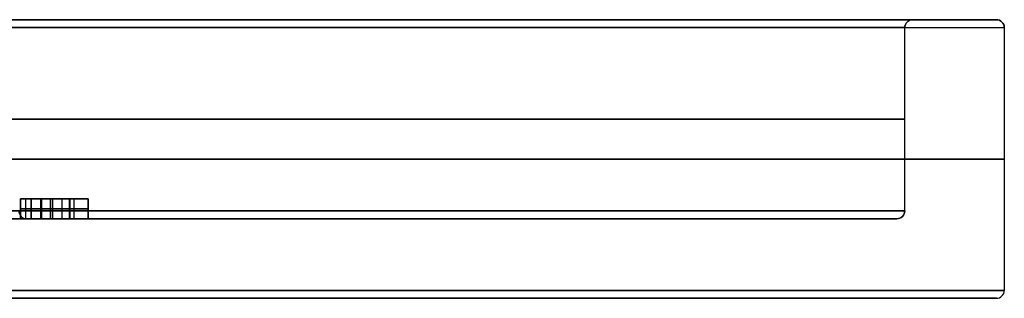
# Model space of a CAD drawing. Header units: centimetres. Extents: x -10 to 8.9, y -34.1 to -8.
# Tile 218 of 256: x -5.5 to -3.1, y -8.7 to -8. Entities that reach past the tile are written whole.
import ezdxf

# ---------------------------------------------------------------- set-up
doc = ezdxf.new("R2010")
doc.units = ezdxf.units.CM
doc.layers.add('Default', color=7, linetype='Continuous', true_color=0x000000)

msp = doc.modelspace()

# ---------------------------------------------------------------- linework, layer by layer
at = {"layer": 'Default'}
for p, q in [((-3.095, -8.005, 3.45), (-3.305, -8.005, 3.45)), ((-5.5458, -8.505, 5.5086), (-5.5458, -8.455, 5.5086)), ((-5.5323, -8.505, 5.5276), (-5.5323, -8.455, 5.5276)), ((-5.5323, -8.505, 5.4896), (-5.5323, -8.455, 5.4896)), ((-5.5188, -8.505, 5.6033), (-5.5188, -8.455, 5.6033)), ((-5.5188, -8.505, 5.4636), (-5.5188, -8.455, 5.4636)), ((-5.4707, -8.455, 5.5583), (-5.5188, -8.455, 5.5583)), ((-5.4948, -8.505, 5.4375), (-5.4948, -8.455, 5.4375)), ((-5.4923, -8.505, 5.679), (-5.4923, -8.455, 5.679)), ((-5.4707, -8.505, 5.4636), (-5.4707, -8.455, 5.4636)), ((-5.4707, -8.505, 5.5785), (-5.4707, -8.455, 5.5785)), ((-5.4606, -8.455, 5.4896), (-5.4606, -8.455, 5.5276)), ((-5.4606, -8.455, 5.612), (-5.4606, -8.455, 5.6706)), ((-5.441, -8.505, 5.5276), (-5.441, -8.455, 5.5276)), ((-5.441, -8.505, 5.5785), (-5.441, -8.455, 5.5785)), ((-5.3914, -8.455, 5.5583), (-5.4292, -8.455, 5.5583)), ((-5.4231, -8.505, 5.4896), (-5.4231, -8.455, 5.4896)), ((-5.4207, -8.505, 5.6058), (-5.4207, -8.455, 5.6058)), ((-5.3755, -8.505, 5.5111), (-5.3755, -8.455, 5.5111)), ((-5.5458, -8.48, 5.5276), (-5.5188, -8.48, 5.5276)), ((-5.5458, -8.48, 5.4896), (-5.5458, -8.48, 5.5276)), ((-5.5188, -8.48, 5.4896), (-5.5458, -8.48, 5.4896)), ((-5.5188, -8.48, 5.679), (-5.4658, -8.48, 5.679)), ((-5.5188, -8.48, 5.5276), (-5.5188, -8.48, 5.679)), ((-5.5188, -8.48, 5.4375), (-5.5188, -8.48, 5.4896)), ((-5.4707, -8.48, 5.4375), (-5.5188, -8.48, 5.4375)), ((-5.4707, -8.48, 5.4896), (-5.4707, -8.48, 5.4375)), ((-5.3755, -8.48, 5.4896), (-5.4707, -8.48, 5.4896)), ((-5.4707, -8.48, 5.6293), (-5.4707, -8.48, 5.5276)), ((-5.4707, -8.48, 5.5276), (-5.4113, -8.48, 5.5276)), ((-5.4113, -8.48, 5.5276), (-5.4707, -8.48, 5.6293)), ((-5.4658, -8.48, 5.679), (-5.3755, -8.48, 5.5325)), ((-5.3755, -8.48, 5.5325), (-5.3755, -8.48, 5.4896)), ((-3.345, -8.505, 3.45), (-5.53, -8.505, 3.45)), ((-5.441, -8.505, 5.5785), (-5.4707, -8.505, 5.5785)), ((-5.441, -8.505, 5.5276), (-5.441, -8.505, 5.5785)), ((-3.095, -8.705, 3.45), (-5.67, -8.705, 3.45))]:
    msp.add_line(p, q, dxfattribs=at)
at = {"layer": 'Default', "extrusion": (0, -1, 0)}
for centre, radius, start, end in [((-6.55, 3.45, 8.005), 3.455, 180, 0), ((-6.55, 3.45, 8.005), 3.245, 180, 0), ((-6.55, 3.45, 8.005), 3.245, 0, 180), ((-6.55, 3.45, 8.025), 3.475, 180, 0), ((-6.55, 3.45, 8.025), 3.225, 180, 0), ((-6.55, 3.45, 8.025), 3.225, 0, 180), ((-6.55, 3.45, 8.505), 1.02, 270, 90)]:
    msp.add_arc(centre, radius, start, end, dxfattribs=at)
at = {"layer": 'Default', "extrusion": (0, 1, 0)}
for centre, radius, start, end in [((6.55, 3.45, -8.005), 3.455, 0, 180), ((6.55, 3.45, -8.005), 3.455, 216, 0), ((6.55, 3.45, -8.005), 3.245, 0, 180), ((6.55, 3.45, -8.025), 3.475, 0, 180), ((6.55, 3.45, -8.255), 3.225, 0, 180), ((6.55, 3.45, -8.255), 3.225, 180, 0), ((6.55, 3.45, -8.355), 3.475, 180, 0), ((6.55, 3.45, -8.355), 3.475, 0, 180), ((6.55, 3.45, -8.485), 3.225, 0, 180), ((6.55, 3.45, -8.485), 3.225, 180, 0), ((6.55, 3.45, -8.505), 3.205, 180, 0), ((6.55, 3.45, -8.505), 3.205, 0, 180), ((6.55, 3.45, -8.505), 3.205, 180, 0), ((6.55, 3.45, -8.685), 3.475, 0, 180), ((6.55, 3.45, -8.685), 3.475, 180, 0), ((6.55, 3.45, -8.705), 3.455, 0, 180), ((6.55, 3.45, -8.705), 3.455, 180, 0), ((6.55, 3.45, -8.705), 3.455, 180, 239.0551), ((6.55, 3.45, -8.705), 3.455, 167.0238, 180)]:
    msp.add_arc(centre, radius, start, end, dxfattribs=at)
at = {"layer": 'Default', "extrusion": (0.006674, 0, 0.999978)}
for centre, start, end in [((-3.3279, -8.025, 3.4062), 90, 180), ((-3.3679, -8.485, 3.4062), 270, 0)]:
    msp.add_arc(centre, 0.02, start, end, dxfattribs=at)
at = {"layer": 'Default', "extrusion": (0, 0, -1)}
for centre, start, end in [((3.305, -8.025, -3.45), 0, 90), ((3.095, -8.025, -3.45), 90, 180), ((3.345, -8.485, -3.45), 180, 270)]:
    msp.add_arc(centre, 0.02, start, end, dxfattribs=at)
at = {"layer": 'Default', "extrusion": (-0.00436, 0, 0.99999)}
msp.add_arc((-3.0799, -8.025, 3.4785), 0.02, 0, 90, dxfattribs=at)
at = {"layer": 'Default', "extrusion": (-0.015151, 0, 0.999885)}
msp.add_arc((-5.477, -8.485, 3.5488), 0.02, 180, 270, dxfattribs=at)
at = {"layer": 'Default', "extrusion": (0.006194, 0, 0.999981)}
msp.add_arc((-3.1162, -8.685, 3.4094), 0.02, 270, 0, dxfattribs=at)
at = {"layer": 'Default'}
msp.add_arc((-3.095, -8.685, 3.45), 0.02, 270, 0, dxfattribs=at)
for points in [[(-3.325, -8.485, 3.45), (-3.325, -8.255, 3.45), (-3.325, -8.025, 3.45)], [(-3.075, -8.025, 3.45), (-3.075, -8.355, 3.45), (-3.075, -8.685, 3.45)], [(-5.5458, -8.455, 5.5276), (-5.5458, -8.48, 5.5276), (-5.5458, -8.505, 5.5276)], [(-5.5188, -8.455, 5.5276), (-5.5323, -8.455, 5.5276), (-5.5458, -8.455, 5.5276)], [(-5.5458, -8.455, 5.4896), (-5.5458, -8.48, 5.4896), (-5.5458, -8.505, 5.4896)], [(-5.5458, -8.455, 5.5276), (-5.5458, -8.455, 5.5086), (-5.5458, -8.455, 5.4896)], [(-5.5458, -8.455, 5.4896), (-5.5323, -8.455, 5.4896), (-5.5188, -8.455, 5.4896)], [(-5.5188, -8.455, 5.679), (-5.5188, -8.48, 5.679), (-5.5188, -8.505, 5.679)], [(-5.4658, -8.455, 5.679), (-5.4923, -8.455, 5.679), (-5.5188, -8.455, 5.679)], [(-5.5188, -8.455, 5.5276), (-5.5188, -8.48, 5.5276), (-5.5188, -8.505, 5.5276)], [(-5.5188, -8.455, 5.679), (-5.5188, -8.455, 5.6033), (-5.5188, -8.455, 5.5276)], [(-5.5188, -8.455, 5.4896), (-5.5188, -8.48, 5.4896), (-5.5188, -8.505, 5.4896)], [(-5.5188, -8.455, 5.4375), (-5.5188, -8.48, 5.4375), (-5.5188, -8.505, 5.4375)], [(-5.5188, -8.455, 5.4896), (-5.5188, -8.455, 5.4636), (-5.5188, -8.455, 5.4375)], [(-5.5188, -8.455, 5.4375), (-5.4948, -8.455, 5.4375), (-5.4707, -8.455, 5.4375)], [(-5.4707, -8.455, 5.4375), (-5.4707, -8.48, 5.4375), (-5.4707, -8.505, 5.4375)], [(-5.4707, -8.455, 5.4896), (-5.4707, -8.48, 5.4896), (-5.4707, -8.505, 5.4896)], [(-5.4707, -8.455, 5.4375), (-5.4707, -8.455, 5.4636), (-5.4707, -8.455, 5.4896)], [(-5.4707, -8.455, 5.4896), (-5.4231, -8.455, 5.4896), (-5.3755, -8.455, 5.4896)], [(-5.4707, -8.455, 5.6293), (-5.4707, -8.455, 5.5785), (-5.4707, -8.455, 5.5276)], [(-5.4707, -8.455, 5.5276), (-5.441, -8.455, 5.5276), (-5.4113, -8.455, 5.5276)], [(-5.4707, -8.455, 5.6293), (-5.4707, -8.48, 5.6293), (-5.4707, -8.505, 5.6293)], [(-5.4707, -8.505, 5.5276), (-5.4707, -8.48, 5.5276), (-5.4707, -8.455, 5.5276)], [(-5.4113, -8.455, 5.5276), (-5.441, -8.455, 5.5785), (-5.4707, -8.455, 5.6293)], [(-5.4658, -8.455, 5.679), (-5.4658, -8.48, 5.679), (-5.4658, -8.505, 5.679)], [(-5.3755, -8.455, 5.5325), (-5.4207, -8.455, 5.6058), (-5.4658, -8.455, 5.679)], [(-5.4113, -8.505, 5.5276), (-5.4113, -8.48, 5.5276), (-5.4113, -8.455, 5.5276)], [(-5.3755, -8.455, 5.5325), (-5.3755, -8.48, 5.5325), (-5.3755, -8.505, 5.5325)], [(-5.3755, -8.455, 5.4896), (-5.3755, -8.455, 5.5111), (-5.3755, -8.455, 5.5325)], [(-5.3755, -8.505, 5.4896), (-5.3755, -8.48, 5.4896), (-5.3755, -8.455, 5.4896)], [(-5.5458, -8.505, 5.4896), (-5.5323, -8.505, 5.4896), (-5.5188, -8.505, 5.4896)], [(-5.5458, -8.505, 5.5276), (-5.5458, -8.505, 5.5086), (-5.5458, -8.505, 5.4896)], [(-5.5188, -8.505, 5.5276), (-5.5323, -8.505, 5.5276), (-5.5458, -8.505, 5.5276)], [(-5.5188, -8.505, 5.4375), (-5.4948, -8.505, 5.4375), (-5.4707, -8.505, 5.4375)], [(-5.5188, -8.505, 5.4896), (-5.5188, -8.505, 5.4636), (-5.5188, -8.505, 5.4375)], [(-5.5188, -8.505, 5.679), (-5.5188, -8.505, 5.6033), (-5.5188, -8.505, 5.5276)], [(-5.4658, -8.505, 5.679), (-5.4923, -8.505, 5.679), (-5.5188, -8.505, 5.679)], [(-5.4707, -8.505, 5.4896), (-5.4231, -8.505, 5.4896), (-5.3755, -8.505, 5.4896)], [(-5.4707, -8.505, 5.4375), (-5.4707, -8.505, 5.4636), (-5.4707, -8.505, 5.4896)], [(-5.4707, -8.505, 5.6293), (-5.4707, -8.505, 5.5785), (-5.4707, -8.505, 5.5276)], [(-5.4113, -8.505, 5.5276), (-5.441, -8.505, 5.5276), (-5.4707, -8.505, 5.5276)], [(-5.4707, -8.505, 5.6293), (-5.441, -8.505, 5.5785), (-5.4113, -8.505, 5.5276)], [(-5.3755, -8.505, 5.5325), (-5.4207, -8.505, 5.6058), (-5.4658, -8.505, 5.679)], [(-5.3755, -8.505, 5.4896), (-5.3755, -8.505, 5.5111), (-5.3755, -8.505, 5.5325)]]:
    msp.add_open_spline(points, degree=2, dxfattribs=at)

doc.saveas('drawing.dxf')
